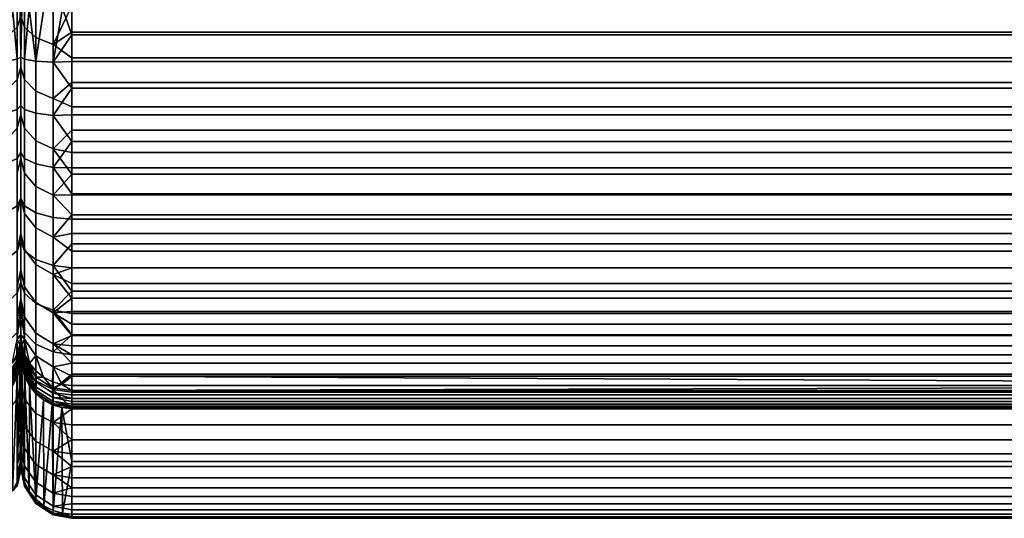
# Model space of a CAD drawing. Header units: millimetres. Extents: x -850 to 850, y -445 to 575.
# Tile 60 of 176: x 0 to 193, y -445 to -347. Entities that reach past the tile are written whole.
import ezdxf

# ---------------------------------------------------------------- set-up
doc = ezdxf.new("R2010")
doc.units = ezdxf.units.MM
doc.header["$MEASUREMENT"] = 0
doc.layers.add('kreslo', color=7, linetype='Continuous', true_color=0x8cc3e6)
doc.layers.add('kreslo bocnice', color=7, linetype='Continuous', true_color=0x8cc3e6)

msp = doc.modelspace()

# ---------------------------------------------------------------- meshes
at = {"layer": 'kreslo'}
mesh = msp.add_polyface(dxfattribs=at)
corners = [(-6.32, -316.18, 15.47), (-2.93, -300.05, 12.06), (-2.93, -315.33, 17.53), (-0.7, -314.03, 20.66), (-0.7, -299.07, 15.3), (-2.93, -327.54, 23.19), (-6.32, -328.55, 21.21), (-0.7, -325.99, 26.21), (-2.93, -339.24, 29.83), (-6.32, -340.42, 27.94), (-0.7, -337.45, 32.71), (-2.93, -350.37, 37.4), (-6.32, -351.7, 35.61), (-0.7, -348.35, 40.12), (-2.93, -360.85, 45.84), (-6.32, -362.32, 44.17), (-0.7, -358.61, 48.39), (-2.93, -370.6, 55.12), (-6.32, -372.2, 53.57), (-0.7, -368.16, 57.48), (-7.54, -298.96, 9), (-6.91, -298.31, 9), (-5.89, -296.86, 9), (0, -312.62, 24.06), (0, -324.3, 29.48), (0, -335.51, 35.84), (0, -298, 18.83), (0, -346.16, 43.08), (0, -356.19, 51.16), (0, -365.52, 60.04), (-2.93, -354.98, 417.52), (-6.32, -355.22, 419.74), (-6.32, -365.64, 418.06), (-2.93, -365.17, 415.88), (-0.7, -354.62, 414.15), (-0.7, -364.46, 412.57), (0, -372.92, 406.45), (0, -363.68, 408.97), (-0.7, -374.07, 409.95), (-4.53, -344.67, 419.37), (-6.32, -344.67, 420.3), (-8.18, -344.67, 420.83), (-2.93, -344.67, 418.07), (-1.63, -344.67, 416.47), (0, -354.23, 410.49), (-0.17, -344.67, 412.82), (-0.7, -344.67, 414.68), (0, -344.67, 411), (0, -335.51, 35.84), (0, -408.69, 149.24), (0, -346.16, 43.08), (0, -356.19, 51.16), (0, -324.3, 29.48), (0, -344.67, 411), (0, -312.62, 24.06), (0, -423.47, 230.53), (0, -354.23, 410.49), (0, -298, 18.83), (0, -282.94, 15.05)]
mesh.append_faces([[corners[k] for k in face] for face in [(0, 1, 2, 2), (3, 2, 1, 4), (5, 6, 0, 2), (7, 5, 2, 3), (8, 9, 6, 5), (10, 8, 5, 7), (11, 12, 9, 8), (13, 11, 8, 10), (14, 15, 12, 11), (16, 14, 11, 13), (17, 18, 15, 14), (19, 17, 14, 16), (0, 20, 21, 21), (0, 21, 22, 22), (0, 22, 1, 1), (7, 3, 23, 24), (10, 7, 24, 25), (3, 4, 26, 23), (27, 28, 16, 13), (13, 10, 25, 27), (19, 16, 28, 29), (30, 31, 32, 33), (34, 30, 33, 35), (36, 37, 35, 38), (30, 39, 40, 31), (41, 31, 40, 40), (30, 42, 39, 39), (30, 43, 42, 42), (34, 43, 30, 30), (34, 35, 37, 44), (44, 45, 46, 34), (44, 47, 45, 45), (46, 43, 34, 34), (48, 49, 50, 50), (49, 51, 50, 50), (52, 49, 48, 48), (53, 49, 54, 54), (55, 53, 56, 56), (54, 49, 52, 52), (57, 58, 53, 53), (53, 54, 57, 57)]])
mesh = msp.add_polyface(dxfattribs=at)
corners = [(0, -365.52, 60.04), (0, -408.69, 149.24), (0, -356.19, 51.16), (0, -335.51, 35.84), (0, -346.16, 43.08), (0, -324.3, 29.48), (0, -344.67, 411), (0, -312.62, 24.06), (0, -354.23, 410.49), (0, -423.47, 230.53), (0, -363.68, 408.97), (0, -298, 18.83), (2.93, -327.54, 23.19), (2.93, -315.33, 17.53), (6.32, -316.18, 15.47), (6.32, -328.55, 21.21), (0.7, -325.99, 26.21), (0.7, -314.03, 20.66), (2.93, -339.24, 29.83), (6.32, -340.42, 27.94), (0.7, -337.45, 32.71), (2.93, -350.37, 37.4), (6.32, -351.7, 35.61), (0.7, -348.35, 40.12), (2.93, -360.85, 45.84), (6.32, -362.32, 44.17), (0.7, -358.61, 48.39), (2.93, -370.6, 55.12), (6.32, -372.2, 53.57), (0.7, -368.16, 57.48), (2.93, -379.56, 65.16), (6.32, -381.28, 63.74), (0.7, -376.94, 67.31), (0, -324.3, 29.48), (0, -312.62, 24.06), (0, -335.51, 35.84), (0, -346.16, 43.08), (0, -356.19, 51.16), (0, -374.1, 69.65), (0, -365.52, 60.04), (0.7, -374.07, 409.95), (0.7, -383.35, 406.33), (2.93, -384.75, 409.41), (2.93, -375.14, 413.17), (2.93, -365.17, 415.88), (6.32, -375.83, 415.28), (6.32, -365.64, 418.06), (0.7, -364.46, 412.57), (0.7, -354.62, 414.15), (2.93, -354.98, 417.52), (0, -372.92, 406.45), (0, -381.83, 402.97), (0, -363.68, 408.97), (4.53, -344.67, 419.37), (2.93, -344.67, 418.07), (1.63, -344.67, 416.47), (0, -354.23, 410.49), (0.7, -344.67, 414.68), (0.17, -344.67, 412.82), (0, -344.67, 411)]
mesh.append_faces([[corners[k] for k in face] for face in [(0, 1, 2, 2), (3, 4, 1, 1), (1, 4, 2, 2), (5, 3, 1, 1), (6, 7, 1, 1), (8, 9, 10, 10), (9, 8, 6, 6), (7, 5, 1, 1), (6, 11, 7, 7), (12, 13, 14, 15), (16, 17, 13, 12), (18, 12, 15, 19), (20, 16, 12, 18), (21, 18, 19, 22), (23, 20, 18, 21), (24, 21, 22, 25), (26, 23, 21, 24), (27, 24, 25, 28), (29, 26, 24, 27), (30, 27, 28, 31), (32, 29, 27, 30), (16, 33, 34, 17), (20, 35, 33, 16), (36, 23, 26, 37), (23, 36, 35, 20), (32, 38, 39, 29), (29, 39, 37, 26), (40, 41, 42, 43), (44, 43, 45, 46), (47, 40, 43, 44), (48, 47, 44, 49), (40, 50, 51, 41), (50, 40, 47, 52), (49, 53, 54, 54), (49, 54, 55, 55), (48, 49, 55, 55), (48, 56, 52, 47), (56, 48, 57, 58), (56, 58, 59, 59), (57, 48, 55, 55)]])
mesh = msp.add_polyface(dxfattribs=at)
corners = [(740, -305.75, 10.81), (740, -300.05, 9), (740.46, -300.01, 9), (740.9, -299.91, 9), (741.33, -299.74, 9), (740, -311.42, 12.84), (741.73, -299.52, 9), (740, -317.05, 15.08), (743.68, -316.18, 15.47), (742.46, -298.96, 9), (743.09, -298.31, 9), (740, -322.63, 17.54), (743.68, -328.55, 21.21), (740, -328.15, 20.22), (740, -333.59, 23.11), (743.68, -340.42, 27.94), (740, -344.18, 29.51), (740, -338.93, 26.2), (743.68, -351.7, 35.61), (740, -349.32, 33.01), (743.68, -362.32, 44.17), (740, -359.21, 40.6), (740, -354.33, 36.71), (740, -363.94, 44.67), (743.68, -372.2, 53.57), (740, -368.52, 48.91), (743.68, -365.64, 418.06), (740, -360.32, 419.77), (740, -365.55, 418.8), (743.68, -355.22, 419.74), (740, -355.08, 420.46), (740, -370.76, 417.54), (741.82, -344.67, 420.83), (740, -344.67, 421), (740, -349.86, 420.87), (375, -300.05, 9), (740, -300.05, 9), (740, -305.75, 10.81), (740, -333.59, 23.11), (740, -338.93, 26.2), (10, -338.93, 26.2), (10, -333.59, 23.11), (740, -328.15, 20.22), (10, -328.15, 20.22), (740, -317.05, 15.08), (740, -322.63, 17.54), (10, -322.63, 17.54), (10, -317.05, 15.08), (740, -344.18, 29.51), (740, -349.32, 33.01), (10, -349.32, 33.01), (10, -344.18, 29.51), (740, -354.33, 36.71), (740, -359.21, 40.6), (10, -359.21, 40.6), (10, -354.33, 36.71), (740, -363.94, 44.67), (740, -368.52, 48.91), (10, -368.52, 48.91), (10, -363.94, 44.67), (10, -305.75, 10.81)]
mesh.append_faces([[corners[k] for k in face] for face in [(0, 1, 2, 2), (0, 2, 3, 3), (4, 0, 3, 3), (5, 0, 6, 6), (7, 5, 8, 8), (8, 9, 10, 10), (6, 0, 4, 4), (8, 5, 6, 6), (9, 8, 6, 6), (8, 11, 7, 7), (12, 13, 11, 11), (12, 14, 13, 13), (15, 16, 17, 17), (18, 19, 16, 16), (15, 17, 14, 14), (15, 14, 12, 12), (18, 16, 15, 15), (20, 21, 22, 18), (23, 21, 20, 20), (19, 18, 22, 22), (8, 12, 11, 11), (24, 25, 23, 20), (26, 27, 28, 28), (29, 30, 27, 27), (26, 28, 31, 31), (29, 27, 26, 26), (32, 33, 34, 34), (29, 32, 34, 34), (30, 29, 34, 34), (35, 36, 37, 37), (38, 39, 40, 41), (42, 38, 41, 43), (44, 45, 46, 47), (48, 49, 50, 51), (52, 53, 54, 55), (49, 52, 55, 50), (56, 57, 58, 59), (53, 56, 59, 54), (39, 48, 51, 40), (37, 60, 35, 35)]])
mesh = msp.add_polyface(dxfattribs=at)
corners = [(10, -317.05, 15.08), (6.32, -316.18, 15.47), (10, -311.42, 12.84), (8.27, -299.52, 9), (10, -322.63, 17.54), (6.32, -328.55, 21.21), (10, -328.15, 20.22), (10, -333.59, 23.11), (6.32, -340.42, 27.94), (10, -338.93, 26.2), (10, -344.18, 29.51), (6.32, -351.7, 35.61), (10, -349.32, 33.01), (6.32, -362.32, 44.17), (10, -354.33, 36.71), (10, -359.21, 40.6), (10, -363.94, 44.67), (6.32, -372.2, 53.57), (10, -368.52, 48.91), (10, -372.93, 53.32), (10, -377.17, 57.87), (6.32, -381.28, 63.74), (2.93, -354.98, 417.52), (2.93, -365.17, 415.88), (6.32, -365.64, 418.06), (6.32, -355.22, 419.74), (6.32, -375.83, 415.28), (10, -380.98, 414.17), (10, -375.91, 416), (10, -370.76, 417.54), (10, -365.55, 418.8), (10, -360.32, 419.77), (8.18, -344.67, 420.83), (10, -349.86, 420.87), (10, -344.67, 421), (10, -355.08, 420.46), (6.32, -344.67, 420.3), (4.53, -344.67, 419.37), (740, -375.91, 416), (10, -375.91, 416), (10, -380.98, 414.17), (740, -380.98, 414.17), (740, -365.55, 418.8), (10, -365.55, 418.8), (10, -370.76, 417.54), (740, -370.76, 417.54), (740, -355.08, 420.46), (10, -355.08, 420.46), (10, -360.32, 419.77), (740, -360.32, 419.77), (740, -344.67, 421), (10, -344.67, 421), (10, -349.86, 420.87), (740, -349.86, 420.87), (740, -311.42, 12.84), (740, -317.05, 15.08), (10, -317.05, 15.08), (10, -311.42, 12.84), (740, -305.75, 10.81), (10, -305.75, 10.81), (740, -322.63, 17.54), (740, -328.15, 20.22), (10, -328.15, 20.22), (10, -322.63, 17.54)]
mesh.append_faces([[corners[k] for k in face] for face in [(0, 1, 2, 2), (1, 3, 2, 2), (1, 0, 4, 4), (5, 4, 6, 6), (5, 6, 7, 7), (8, 9, 10, 10), (11, 10, 12, 12), (8, 7, 9, 9), (8, 5, 7, 7), (11, 8, 10, 10), (13, 11, 14, 15), (16, 13, 15, 15), (12, 14, 11, 11), (1, 4, 5, 5), (17, 13, 16, 18), (17, 18, 19, 19), (17, 19, 20, 20), (17, 20, 21, 21), (22, 23, 24, 25), (26, 27, 28, 28), (26, 28, 29, 29), (24, 30, 31, 31), (25, 24, 31, 31), (24, 29, 30, 30), (24, 26, 29, 29), (32, 33, 34, 34), (25, 31, 35, 35), (35, 33, 25, 25), (33, 32, 25, 25), (22, 25, 36, 37), (32, 36, 25, 25), (38, 39, 40, 41), (42, 43, 44, 45), (45, 44, 39, 38), (46, 47, 48, 49), (50, 51, 52, 53), (53, 52, 47, 46), (49, 48, 43, 42), (54, 55, 56, 57), (58, 54, 57, 59), (60, 61, 62, 63)]])
mesh = msp.add_polyface(dxfattribs=at)
corners = [(-0.01, -409.35, 149.17), (-0.01, -409.51, 149.17), (-0.05, -409.99, 149.11), (-0.05, -409.83, 149.11), (-0.01, -409.67, 149.17), (-0.05, -410.16, 149.11), (-0.02, -410.13, 149.18), (0, -409.64, 149.24), (0, -409.79, 149.24), (-0.02, -410.28, 149.19), (-0.01, -409.83, 149.17), (0, -409.34, 149.23), (0, -409.49, 149.23), (-0.01, -409.98, 149.18), (0, -409.18, 149.23), (0, -408.69, 149.24), (-0.19, -410.63, 148.98), (0, -409.02, 149.23), (0, -408.86, 149.23), (-0.7, -376.94, 67.31), (-0.7, -368.16, 57.48), (0, -365.52, 60.04), (0, -374.1, 69.65), (-0.7, -384.89, 77.82), (0, -381.87, 79.92), (-0.7, -399.24, 103.08), (-0.7, -391.96, 88.95), (0, -388.78, 90.79), (0, -395.89, 104.6), (0, -401.62, 119.04), (-0.7, -405.1, 117.85), (-0.7, -409.48, 133.12), (0, -408.69, 149.24), (-0.19, -410.63, 148.98), (-0.7, -400.5, 396.22), (-2.93, -402.52, 398.95), (-2.93, -410.47, 392.36), (-0.7, -408.18, 389.87), (-0.7, -392.19, 401.73), (-2.93, -393.91, 404.65), (-0.7, -383.35, 406.33), (-2.93, -384.75, 409.41), (-0.7, -374.07, 409.95), (-2.93, -375.14, 413.17), (-0.7, -364.46, 412.57), (-2.93, -365.17, 415.88), (0, -405.68, 387.16), (0, -398.31, 393.27), (0, -390.33, 398.56), (0, -381.83, 402.97), (0, -372.92, 406.45), (0, -365.52, 60.04), (0, -408.69, 149.24), (0, -374.1, 69.65), (0, -356.19, 51.16), (0, -395.89, 104.6), (0, -401.62, 119.04), (0, -388.78, 90.79), (0, -381.87, 79.92), (0, -413.04, 151.89), (0, -408.86, 149.23), (0, -433.89, 309.17), (0, -423.47, 230.53), (0, -363.68, 408.97), (0, -390.33, 398.56), (0, -381.83, 402.97), (0, -398.31, 393.27), (0, -372.92, 406.45), (0, -354.23, 410.49), (0, -344.67, 411)]
mesh.append_faces([[corners[k] for k in face] for face in [(0, 1, 2, 3), (1, 4, 5, 2), (6, 7, 8, 9), (10, 11, 12, 13), (4, 14, 11, 10), (13, 12, 7, 6), (15, 0, 3, 16), (1, 17, 14, 4), (0, 18, 17, 1), (0, 15, 18, 18), (19, 20, 21, 22), (23, 19, 22, 24), (25, 26, 27, 28), (26, 23, 24, 27), (28, 29, 30, 25), (29, 31, 30, 30), (32, 31, 29, 29), (31, 32, 33, 33), (34, 35, 36, 37), (38, 39, 35, 34), (40, 41, 39, 38), (42, 43, 41, 40), (44, 45, 43, 42), (34, 37, 46, 47), (38, 34, 47, 48), (42, 40, 49, 50), (40, 38, 48, 49), (51, 52, 53, 53), (51, 54, 52, 52), (55, 52, 56, 56), (52, 57, 58, 58), (55, 57, 52, 52), (53, 52, 58, 58), (52, 59, 60, 60), (61, 62, 63, 63), (64, 61, 65, 65), (61, 64, 66, 66), (61, 67, 65, 65), (61, 63, 67, 67), (68, 63, 62, 62), (62, 52, 69, 69)]])
mesh = msp.add_polyface(dxfattribs=at)
corners = [(0, -365.52, 60.04), (0, -374.1, 69.65), (0, -408.69, 149.24), (0, -395.89, 104.6), (0, -401.62, 119.04), (0, -381.87, 79.92), (0, -388.78, 90.79), (0, -390.33, 398.56), (0, -381.83, 402.97), (0, -433.89, 309.17), (0, -405.68, 387.16), (0, -398.31, 393.27), (0, -372.92, 406.45), (0, -363.68, 408.97), (0, -423.47, 230.53), (0, -344.67, 411), (0.01, -409.35, 149.17), (0.05, -409.83, 149.11), (0.05, -409.99, 149.11), (0.01, -409.51, 149.17), (0.05, -410.16, 149.11), (0.01, -409.67, 149.17), (0.05, -410.31, 149.12), (0.01, -409.83, 149.17), (0.05, -410.47, 149.12), (0.01, -409.98, 149.18), (0.02, -410.13, 149.18), (0.02, -410.28, 149.19), (0, -409.79, 149.24), (0, -409.64, 149.24), (0, -409.49, 149.23), (0, -409.34, 149.23), (0, -409.18, 149.23), (0.2, -410.96, 148.99), (0, -408.69, 149.24), (0.19, -410.63, 148.98), (0, -409.02, 149.23), (0, -408.86, 149.23), (0, -409.93, 149.25), (0.02, -410.42, 149.2), (0.7, -384.89, 77.82), (0.7, -376.94, 67.31), (2.93, -379.56, 65.16), (2.93, -387.68, 75.89), (0.7, -391.96, 88.95), (2.93, -394.9, 87.25), (0.7, -399.24, 103.08), (2.93, -402.33, 101.67), (0.7, -405.1, 117.85), (2.93, -408.31, 116.75), (0.7, -409.48, 133.12), (2.93, -412.79, 132.35), (0, -381.87, 79.92), (0, -374.1, 69.65), (0, -395.89, 104.6), (0, -388.78, 90.79), (0, -401.62, 119.04), (0, -408.69, 149.24), (0.19, -410.63, 148.98), (0.7, -400.5, 396.22), (0.7, -408.18, 389.87), (2.93, -410.47, 392.36), (2.93, -402.52, 398.95), (0, -398.31, 393.27), (0, -405.68, 387.16), (0.7, -392.19, 401.73), (0, -390.33, 398.56), (0.7, -383.35, 406.33), (0, -381.83, 402.97)]
mesh.append_faces([[corners[k] for k in face] for face in [(0, 1, 2, 2), (3, 4, 2, 2), (2, 5, 6, 6), (3, 2, 6, 6), (1, 5, 2, 2), (7, 8, 9, 9), (9, 10, 11, 11), (9, 11, 7, 7), (9, 8, 12, 12), (9, 12, 13, 13), (14, 15, 2, 2), (16, 17, 18, 19), (19, 18, 20, 21), (21, 20, 22, 23), (23, 22, 24, 25), (26, 27, 28, 29), (23, 25, 30, 31), (21, 23, 31, 32), (25, 26, 29, 30), (33, 18, 17, 17), (34, 35, 17, 16), (19, 21, 32, 36), (16, 19, 36, 37), (16, 37, 34, 34), (38, 28, 27, 39), (40, 41, 42, 43), (44, 40, 43, 45), (46, 44, 45, 47), (48, 46, 47, 49), (50, 48, 49, 51), (40, 52, 53, 41), (46, 54, 55, 44), (44, 55, 52, 40), (54, 46, 48, 56), (56, 48, 50, 50), (57, 56, 50, 50), (50, 58, 57, 57), (59, 60, 61, 62), (59, 63, 64, 60), (65, 66, 63, 59), (67, 68, 66, 65)]])
mesh = msp.add_polyface(dxfattribs=at)
corners = [(0, -409.49, 149.23), (0, -413.04, 151.89), (0, -409.34, 149.23), (0, -409.64, 149.24), (0, -409.18, 149.23), (0, -410.97, 149.41), (0, -411.22, 149.48), (0, -410.73, 149.36), (0, -410.21, 149.28), (0, -410.48, 149.31), (0, -409.93, 149.25), (0, -409.02, 149.23), (0, -408.86, 149.23), (0, -408.69, 149.24), (0, -433.89, 309.17), (0, -363.68, 408.97), (0, -423.47, 230.53), (0.06, -410.91, 149.16), (0.21, -411.87, 149.07), (0.21, -412.15, 149.11), (0.06, -411.19, 149.19), (0.22, -412.42, 149.16), (0.06, -411.45, 149.23), (0.22, -412.67, 149.22), (0.06, -411.7, 149.28), (0.05, -410.16, 149.11), (0.05, -409.99, 149.11), (0.2, -410.96, 148.99), (0.2, -411.27, 149.01), (0.05, -410.31, 149.12), (0.01, -409.98, 149.18), (0.05, -410.47, 149.12), (0.06, -410.62, 149.13), (0.02, -410.13, 149.18), (0.21, -411.58, 149.03), (0.06, -410.76, 149.14), (0.02, -410.28, 149.19), (0.02, -410.42, 149.2), (0.78, -413.13, 148.81), (0.06, -411.94, 149.34), (0.06, -412.2, 149.42), (0, -411.22, 149.48), (0, -410.97, 149.41), (0, -410.73, 149.36), (0.07, -412.44, 149.51), (0, -411.46, 149.57), (0, -410.48, 149.31), (0, -410.21, 149.28), (0, -411.89, 149.77), (0, -409.93, 149.25), (0.76, -412.49, 148.74), (0.19, -410.63, 148.98), (0.05, -409.83, 149.11), (0.7, -409.48, 133.12), (0.76, -412.49, 148.74), (0.19, -410.63, 148.98), (0.7, -408.18, 389.87), (0, -405.68, 387.16), (0, -412.37, 380.31), (0.7, -415.13, 382.74)]
mesh.append_faces([[corners[k] for k in face] for face in [(0, 1, 2, 2), (0, 3, 1, 1), (2, 1, 4, 4), (5, 6, 1, 1), (5, 1, 7, 7), (8, 9, 1, 1), (1, 9, 7, 7), (8, 1, 10, 10), (11, 4, 1, 1), (12, 11, 1, 1), (13, 12, 1, 1), (14, 15, 16, 16), (17, 18, 19, 20), (20, 19, 21, 22), (22, 21, 23, 24), (25, 26, 27, 27), (28, 29, 25, 25), (27, 28, 25, 25), (30, 31, 32, 33), (31, 29, 28, 28), (34, 32, 31, 31), (28, 34, 31, 31), (35, 32, 34, 34), (18, 17, 35, 35), (34, 18, 35, 35), (33, 32, 35, 36), (36, 35, 17, 37), (28, 27, 38, 38), (39, 40, 41, 42), (24, 39, 42, 43), (40, 44, 45, 41), (20, 22, 46, 47), (17, 20, 37, 37), (20, 47, 37, 37), (22, 24, 43, 46), (44, 48, 45, 45), (49, 37, 47, 47), (50, 27, 51, 51), (52, 51, 27, 27), (53, 54, 55, 55), (56, 57, 58, 59)]])
mesh = msp.add_polyface(dxfattribs=at)
corners = [(740, -422.96, 151.04), (741.96, -422.94, 151.89), (740, -423.13, 151.89), (741.95, -418.42, 147.95), (740, -419.56, 148.07), (740, -418.61, 147.93), (743.68, -372.2, 53.57), (740, -372.93, 53.32), (740, -368.52, 48.91), (743.68, -381.28, 63.74), (740, -381.23, 62.57), (740, -377.17, 57.87), (740, -385.1, 67.41), (743.68, -389.51, 74.62), (740, -388.78, 72.36), (740, -392.26, 77.43), (743.68, -396.82, 86.13), (740, -401.46, 93.16), (740, -398.6, 87.84), (743.68, -410.42, 116.04), (740, -412.6, 120.47), (740, -410.79, 114.96), (740, -408.77, 109.46), (740, -414.2, 125.99), (741.95, -418.42, 147.95), (740, -418.61, 147.93), (740, -416.79, 137.01), (743.68, -414.95, 131.84), (740, -395.53, 82.59), (741.82, -443.64, 307.88), (740, -444.35, 313.02), (740, -443.8, 307.86), (743.68, -443.94, 318.48), (740, -444.63, 318.25), (743.68, -443.64, 329.04), (740, -444.36, 328.85), (740, -444.64, 323.54), (740, -443.8, 334.18), (741.82, -443.64, 307.88), (740, -443.8, 307.86), (740, -433.47, 229.88), (375, -418.61, 147.93), (740, -418.61, 147.93), (740, -419.56, 148.07), (740, -372.93, 53.32), (740, -377.17, 57.87), (10, -377.17, 57.87), (10, -372.93, 53.32), (740, -368.52, 48.91), (10, -368.52, 48.91), (740, -381.23, 62.57), (740, -385.1, 67.41), (10, -385.1, 67.41), (10, -381.23, 62.57), (740, -388.78, 72.36), (740, -392.26, 77.43), (10, -392.26, 77.43), (10, -388.78, 72.36), (740, -395.53, 82.59), (740, -398.6, 87.84), (10, -398.6, 87.84), (10, -395.53, 82.59), (740, -401.46, 93.16), (740, -404.11, 98.55), (10, -404.11, 98.55), (10, -401.46, 93.16), (740, -406.55, 103.98), (740, -408.77, 109.46), (10, -408.77, 109.46), (10, -406.55, 103.98), (740, -410.79, 114.96), (740, -412.6, 120.47), (10, -412.6, 120.47), (10, -410.79, 114.96), (740, -414.2, 125.99), (740, -416.79, 137.01), (10, -416.79, 137.01), (10, -414.2, 125.99), (740, -418.61, 147.93), (375, -418.61, 147.93)]
mesh.append_faces([[corners[k] for k in face] for face in [(0, 1, 2, 2), (3, 4, 5, 5), (6, 7, 8, 8), (9, 10, 11, 11), (9, 12, 10, 10), (6, 11, 7, 7), (13, 14, 12, 12), (14, 13, 15, 15), (16, 17, 18, 18), (19, 20, 21, 21), (19, 21, 22, 22), (20, 19, 23, 23), (24, 25, 26, 26), (27, 26, 23, 23), (28, 16, 18, 18), (29, 30, 31, 31), (32, 33, 30, 30), (34, 35, 36, 36), (34, 37, 35, 35), (32, 36, 33, 33), (38, 39, 40, 40), (41, 42, 43, 43), (44, 45, 46, 47), (48, 44, 47, 49), (50, 51, 52, 53), (54, 55, 56, 57), (51, 54, 57, 52), (58, 59, 60, 61), (62, 63, 64, 65), (59, 62, 65, 60), (55, 58, 61, 56), (66, 67, 68, 69), (70, 71, 72, 73), (67, 70, 73, 68), (74, 75, 76, 77), (75, 78, 79, 79), (71, 74, 77, 72), (63, 66, 69, 64), (79, 76, 75, 75), (53, 46, 45, 50)]])
mesh = msp.add_polyface(dxfattribs=at)
corners = [(2.97, -416.93, 148.61), (6.21, -419.04, 148.28), (6.23, -420.05, 148.66), (3, -417.96, 149), (0.8, -416.6, 150.65), (0.81, -416.37, 150.3), (3, -419.58, 150.26), (2.96, -419.99, 151.04), (0.82, -416.07, 149.96), (0.82, -415.69, 149.66), (3.01, -418.89, 149.56), (0.82, -415.26, 149.41), (0.81, -414.76, 149.2), (0.8, -414.27, 149.04), (0.79, -413.73, 148.91), (6.17, -417.85, 148.03), (8.05, -418.42, 147.95), (4.44, -416.94, 148.15), (2.93, -415.7, 148.31), (1.69, -414.2, 148.51), (2.93, -387.68, 75.89), (2.93, -379.56, 65.16), (6.32, -381.28, 63.74), (6.32, -389.51, 74.62), (2.93, -394.9, 87.25), (6.32, -396.82, 86.13), (2.93, -402.33, 101.67), (6.32, -404.35, 100.75), (2.93, -408.31, 116.75), (6.32, -410.42, 116.04), (2.93, -412.79, 132.35), (6.32, -414.95, 131.84), (10, -385.1, 67.41), (10, -392.26, 77.43), (10, -395.53, 82.59), (10, -388.78, 72.36), (10, -401.46, 93.16), (10, -412.6, 120.47), (10, -414.2, 125.99), (10, -416.79, 137.01), (8.05, -418.42, 147.95), (10, -398.6, 87.84), (6.17, -417.85, 148.03), (4.44, -416.94, 148.15), (2.93, -415.7, 148.31), (1.69, -414.2, 148.51), (10, -408.77, 109.46), (2.93, -410.47, 392.36), (2.93, -417.68, 384.98), (6.32, -419.36, 386.44), (6.32, -411.98, 394), (2.93, -402.52, 398.95), (6.32, -403.85, 400.73), (2.93, -393.91, 404.65), (6.32, -395.04, 406.57), (0.7, -392.19, 401.73), (0.7, -400.5, 396.22), (2.93, -384.75, 409.41), (6.32, -385.67, 411.44), (0.7, -383.35, 406.33), (2.93, -375.14, 413.17), (6.32, -375.83, 415.28), (10, -408.64, 397.86), (10, -400.09, 404.24)]
mesh.append_faces([[corners[k] for k in face] for face in [(0, 1, 2, 3), (4, 5, 6, 6), (6, 7, 4, 4), (8, 9, 10, 10), (10, 6, 8, 8), (11, 12, 3, 3), (3, 10, 11, 11), (13, 14, 0, 0), (0, 3, 13, 13), (15, 16, 1, 1), (1, 17, 15, 15), (18, 17, 0, 0), (0, 19, 18, 18), (1, 0, 17, 17), (20, 21, 22, 23), (24, 20, 23, 25), (26, 24, 25, 27), (28, 26, 27, 29), (30, 28, 29, 31), (22, 32, 23, 23), (25, 23, 33, 34), (35, 33, 23, 23), (27, 25, 36, 36), (37, 38, 29, 29), (31, 39, 40, 40), (34, 41, 25, 25), (38, 31, 29, 29), (30, 31, 42, 43), (30, 43, 44, 44), (42, 31, 40, 40), (45, 30, 44, 44), (29, 27, 46, 46), (47, 48, 49, 50), (51, 47, 50, 52), (53, 51, 52, 54), (55, 56, 51, 53), (57, 53, 54, 58), (59, 55, 53, 57), (60, 57, 58, 61), (50, 62, 52, 52), (52, 63, 54, 54)]])
mesh = msp.add_polyface(dxfattribs=at)
corners = [(10, -422.96, 151.04), (10, -423.13, 151.89), (8.04, -422.94, 151.89), (6.2, -422.14, 150.9), (10, -422.67, 150.29), (6.24, -420.98, 149.25), (10, -421.14, 148.65), (10, -421.76, 149.1), (6.32, -381.28, 63.74), (10, -377.17, 57.87), (10, -381.23, 62.57), (10, -385.1, 67.41), (6.32, -389.51, 74.62), (10, -388.78, 72.36), (6.32, -396.82, 86.13), (10, -398.6, 87.84), (10, -401.46, 93.16), (10, -406.55, 103.98), (6.32, -404.35, 100.75), (10, -404.11, 98.55), (10, -408.77, 109.46), (6.32, -410.42, 116.04), (10, -410.79, 114.96), (10, -412.6, 120.47), (6.32, -414.95, 131.84), (10, -414.2, 125.99), (10, -416.79, 137.01), (6.32, -443.94, 318.48), (10, -444.35, 313.02), (10, -444.63, 318.25), (6.32, -443.64, 329.04), (10, -444.64, 323.54), (10, -444.36, 328.85), (10, -443.8, 334.18), (8.18, -443.64, 307.88), (6.32, -442.23, 339.51), (10, -442.95, 339.49), (10, -441.81, 344.76), (6.32, -439.72, 349.76), (10, -440.38, 349.97), (10, -438.68, 355.09), (6.32, -436.12, 359.69), (10, -436.71, 360.11), (6.32, -431.49, 369.19), (10, -434.47, 365), (10, -431.99, 369.74), (10, -429.27, 374.32), (10, -423.2, 382.91), (6.32, -425.88, 378.14), (10, -426.34, 378.71), (6.32, -419.36, 386.44), (10, -419.88, 386.9), (6.32, -411.98, 394), (10, -416.36, 390.71), (10, -412.61, 394.37), (6.32, -403.85, 400.73), (10, -408.64, 397.86), (10, -404.46, 401.16), (10, -400.09, 404.24), (6.32, -395.04, 406.57), (10, -395.53, 407.1), (6.32, -385.67, 411.44), (10, -390.82, 409.72), (10, -385.96, 412.08), (6.32, -375.83, 415.28), (10, -380.98, 414.17), (10, -433.47, 229.88), (8.04, -422.94, 151.89), (10, -423.13, 151.89), (8.18, -443.64, 307.88)]
mesh.append_faces([[corners[k] for k in face] for face in [(0, 1, 2, 2), (3, 4, 0, 0), (5, 6, 7, 7), (8, 9, 10, 10), (8, 10, 11, 11), (12, 11, 13, 13), (14, 15, 16, 16), (17, 18, 19, 19), (20, 18, 17, 17), (19, 18, 16, 16), (21, 22, 23, 23), (21, 20, 22, 22), (24, 25, 26, 26), (27, 28, 29, 29), (30, 31, 32, 32), (30, 32, 33, 33), (27, 29, 31, 31), (28, 27, 34, 34), (35, 36, 37, 37), (38, 39, 40, 40), (41, 40, 42, 42), (43, 44, 45, 45), (43, 45, 46, 46), (41, 42, 44, 44), (41, 38, 40, 40), (43, 41, 44, 44), (47, 48, 49, 49), (50, 48, 47, 47), (49, 48, 46, 46), (50, 47, 51, 51), (52, 50, 53, 54), (55, 56, 57, 57), (55, 57, 58, 58), (52, 54, 56, 56), (59, 58, 60, 60), (61, 59, 62, 63), (60, 62, 59, 59), (64, 61, 63, 65), (53, 50, 51, 51), (66, 67, 68, 68), (66, 69, 67, 67)]])
mesh = msp.add_polyface(dxfattribs=at)
corners = [(8.05, -418.42, 147.95), (10, -418.61, 147.93), (10, -419.56, 148.07), (8.05, -418.42, 147.95), (10, -416.79, 137.01), (10, -418.61, 147.93), (8.18, -443.64, 307.88), (10, -443.8, 307.86), (10, -444.35, 313.02), (8.18, -443.64, 307.88), (10, -433.47, 229.88), (10, -443.8, 307.86), (740, -420.41, 148.31), (740, -421.14, 148.65), (10, -421.14, 148.65), (10, -420.41, 148.31), (740, -419.56, 148.07), (10, -419.56, 148.07), (10, -418.61, 147.93), (375, -418.61, 147.93), (740, -421.76, 149.1), (10, -421.76, 149.1), (740, -422.27, 149.65), (10, -422.27, 149.65), (740, -422.67, 150.29), (740, -422.96, 151.04), (10, -422.96, 151.04), (10, -422.67, 150.29), (740, -423.13, 151.89), (10, -423.13, 151.89), (740, -444.35, 313.02), (10, -444.35, 313.02), (10, -443.8, 307.86), (740, -443.8, 307.86), (740, -444.64, 323.54), (10, -444.64, 323.54), (10, -444.63, 318.25), (740, -444.63, 318.25), (740, -443.8, 334.18), (10, -443.8, 334.18), (10, -444.36, 328.85), (740, -444.36, 328.85), (740, -441.81, 344.76), (10, -441.81, 344.76), (10, -442.95, 339.49), (740, -442.95, 339.49), (740, -438.68, 355.09), (10, -438.68, 355.09), (10, -440.38, 349.97), (740, -440.38, 349.97), (740, -434.47, 365), (10, -434.47, 365), (10, -436.71, 360.11), (740, -436.71, 360.11), (740, -429.27, 374.32), (10, -429.27, 374.32), (10, -431.99, 369.74), (740, -431.99, 369.74), (740, -423.2, 382.91), (10, -423.2, 382.91), (10, -426.34, 378.71), (740, -426.34, 378.71), (740, -419.88, 386.9), (10, -419.88, 386.9), (740, -412.61, 394.37), (10, -412.61, 394.37), (10, -416.36, 390.71), (740, -416.36, 390.71), (740, -404.46, 401.16), (10, -404.46, 401.16), (10, -408.64, 397.86), (740, -408.64, 397.86), (740, -395.53, 407.1), (10, -395.53, 407.1), (10, -400.09, 404.24), (740, -400.09, 404.24), (740, -385.96, 412.08), (10, -385.96, 412.08), (10, -390.82, 409.72), (740, -390.82, 409.72), (740, -380.98, 414.17), (10, -380.98, 414.17), (10, -423.13, 151.89), (740, -423.13, 151.89), (740, -433.47, 229.88), (10, -433.47, 229.88), (740, -443.8, 307.86), (10, -443.8, 307.86), (375, -418.61, 147.93), (10, -418.61, 147.93), (10, -416.79, 137.01)]
mesh.append_faces([[corners[k] for k in face] for face in [(0, 1, 2, 2), (3, 4, 5, 5), (6, 7, 8, 8), (9, 10, 11, 11), (12, 13, 14, 15), (16, 12, 15, 17), (17, 18, 19, 19), (16, 17, 19, 19), (13, 20, 21, 14), (20, 22, 23, 21), (24, 25, 26, 27), (28, 29, 26, 25), (22, 24, 27, 23), (30, 31, 32, 33), (34, 35, 36, 37), (37, 36, 31, 30), (38, 39, 40, 41), (42, 43, 44, 45), (45, 44, 39, 38), (41, 40, 35, 34), (46, 47, 48, 49), (50, 51, 52, 53), (53, 52, 47, 46), (54, 55, 56, 57), (58, 59, 60, 61), (61, 60, 55, 54), (57, 56, 51, 50), (49, 48, 43, 42), (62, 63, 59, 58), (64, 65, 66, 67), (68, 69, 70, 71), (71, 70, 65, 64), (72, 73, 74, 75), (76, 77, 78, 79), (79, 78, 73, 72), (75, 74, 69, 68), (80, 81, 77, 76), (67, 66, 63, 62), (82, 83, 84, 85), (86, 87, 85, 84), (88, 89, 90, 90)]])
mesh = msp.add_polyface(dxfattribs=at)
corners = [(-0.06, -410.91, 149.16), (-0.06, -411.19, 149.19), (-0.21, -412.15, 149.11), (-0.21, -411.87, 149.07), (-0.05, -410.16, 149.11), (-0.2, -410.96, 148.99), (-0.05, -409.99, 149.11), (-0.2, -411.27, 149.01), (-0.05, -410.31, 149.12), (-0.01, -409.67, 149.17), (-0.01, -409.83, 149.17), (-0.01, -409.98, 149.18), (-0.05, -410.47, 149.12), (-0.02, -410.13, 149.18), (-0.06, -410.62, 149.13), (-0.21, -411.58, 149.03), (-0.06, -410.76, 149.14), (-0.02, -410.28, 149.19), (-0.02, -410.42, 149.2), (-0.78, -413.13, 148.81), (-0.06, -411.7, 149.28), (0, -410.73, 149.36), (0, -410.97, 149.41), (-0.06, -411.94, 149.34), (0, -410.21, 149.28), (0, -410.48, 149.31), (-0.06, -411.45, 149.23), (0, -409.93, 149.25), (-0.76, -412.49, 148.74), (-0.19, -410.63, 148.98), (-0.05, -409.83, 149.11), (0, -409.79, 149.24), (-0.7, -409.48, 133.12), (-0.19, -410.63, 148.98), (-0.76, -412.49, 148.74), (-0.7, -408.18, 389.87), (-0.7, -415.13, 382.74), (0, -412.37, 380.31), (0, -405.68, 387.16), (0, -409.93, 149.25), (0, -409.79, 149.24), (0, -413.04, 151.89), (0, -409.64, 149.24), (0, -409.49, 149.23), (0, -409.34, 149.23), (0, -409.18, 149.23), (0, -410.21, 149.28), (0, -410.48, 149.31), (0, -410.73, 149.36), (0, -409.02, 149.23), (0, -408.86, 149.23), (0, -433.89, 309.17), (0, -398.31, 393.27), (0, -405.68, 387.16), (0, -409.93, 149.25), (0, -413.04, 151.89), (0, -409.79, 149.24), (0, -409.64, 149.24)]
mesh.append_faces([[corners[k] for k in face] for face in [(0, 1, 2, 3), (4, 5, 6, 6), (7, 4, 8, 8), (5, 4, 7, 7), (9, 10, 8, 4), (10, 11, 12, 8), (11, 13, 14, 12), (12, 7, 8, 8), (15, 12, 14, 14), (7, 12, 15, 15), (16, 15, 14, 14), (3, 16, 0, 0), (15, 16, 3, 3), (13, 17, 16, 14), (17, 18, 0, 16), (7, 19, 5, 5), (20, 21, 22, 23), (1, 24, 25, 26), (0, 18, 1, 1), (1, 18, 24, 24), (26, 25, 21, 20), (27, 24, 18, 18), (28, 29, 5, 5), (30, 5, 29, 29), (5, 30, 6, 6), (27, 18, 17, 31), (32, 33, 34, 34), (35, 36, 37, 38), (39, 40, 41, 41), (41, 40, 42, 42), (43, 44, 41, 41), (43, 41, 42, 42), (44, 45, 41, 41), (46, 41, 47, 47), (41, 48, 47, 47), (46, 39, 41, 41), (49, 41, 45, 45), (50, 41, 49, 49), (51, 52, 53, 53), (54, 55, 56, 56), (55, 57, 56, 56)]])
mesh = msp.add_polyface(dxfattribs=at)
corners = [(-0.06, -411.94, 149.34), (-0.06, -412.2, 149.42), (-0.22, -413.16, 149.37), (-0.22, -412.91, 149.28), (-0.07, -412.44, 149.51), (-0.23, -413.4, 149.46), (-0.81, -414.76, 149.2), (-0.82, -415.26, 149.41), (-0.23, -413.83, 149.69), (-0.82, -415.69, 149.66), (-0.06, -411.19, 149.19), (-0.06, -411.45, 149.23), (-0.22, -412.42, 149.16), (-0.21, -412.15, 149.11), (-0.79, -413.73, 148.91), (-0.21, -411.87, 149.07), (-0.8, -414.27, 149.04), (-0.22, -412.67, 149.22), (-0.06, -411.7, 149.28), (-0.21, -411.58, 149.03), (-0.78, -413.13, 148.81), (-0.2, -411.27, 149.01), (-0.22, -414.51, 150.29), (0, -412.56, 150.33), (0, -412.77, 150.66), (-0.22, -414.73, 150.64), (-0.23, -414.21, 149.97), (0, -412.26, 150.02), (0, -412.93, 151.04), (-0.21, -414.88, 151.03), (-0.19, -415, 151.89), (0, -413.04, 151.89), (-1.69, -414.2, 148.51), (-0.76, -412.49, 148.74), (-0.2, -410.96, 148.99), (0, -411.89, 149.77), (0, -410.97, 149.41), (0, -411.22, 149.48), (0, -411.46, 149.57), (-0.7, -409.48, 133.12), (-0.76, -412.49, 148.74), (-1.69, -414.2, 148.51), (-0.7, -408.18, 389.87), (-2.93, -410.47, 392.36), (-2.93, -417.68, 384.98), (-0.7, -415.13, 382.74), (0, -410.97, 149.41), (0, -413.04, 151.89), (0, -411.22, 149.48), (0, -410.73, 149.36), (0, -412.77, 150.66), (0, -412.93, 151.04), (0, -411.46, 149.57), (0, -412.56, 150.33), (0, -423.47, 230.53), (0, -408.69, 149.24), (0, -411.89, 149.77), (0, -412.26, 150.02), (0, -412.37, 380.31), (0, -433.89, 309.17), (0, -405.68, 387.16)]
mesh.append_faces([[corners[k] for k in face] for face in [(0, 1, 2, 3), (1, 4, 5, 2), (2, 6, 3, 3), (7, 2, 5, 5), (5, 8, 9, 7), (10, 11, 12, 13), (13, 14, 15, 15), (16, 13, 12, 12), (14, 13, 16, 16), (17, 16, 12, 12), (6, 17, 3, 3), (16, 17, 6, 6), (11, 18, 17, 12), (18, 0, 3, 17), (19, 20, 21, 21), (14, 19, 15, 15), (20, 19, 14, 14), (22, 23, 24, 25), (26, 27, 23, 22), (25, 24, 28, 29), (30, 29, 28, 31), (4, 8, 5, 5), (32, 33, 20, 20), (20, 33, 34, 34), (8, 35, 27, 26), (0, 36, 37, 1), (1, 37, 38, 4), (8, 4, 35, 35), (4, 38, 35, 35), (39, 40, 41, 41), (42, 43, 44, 45), (46, 47, 48, 48), (46, 49, 47, 47), (50, 47, 51, 51), (48, 47, 52, 52), (50, 53, 47, 47), (54, 47, 55, 55), (56, 47, 57, 57), (47, 53, 57, 57), (58, 59, 60, 60), (52, 47, 56, 56)]])
mesh = msp.add_polyface(dxfattribs=at)
corners = [(0, -433.89, 309.17), (0, -434.64, 318.72), (0, -434.37, 328.29), (0, -418.28, 372.79), (0, -412.37, 380.31), (0, -433.09, 337.77), (0, -430.82, 347.07), (0, -427.56, 356.07), (0, -423.36, 364.67), (0, -405.68, 387.16), (2.96, -419.99, 151.04), (0.79, -416.76, 151.04), (0.8, -416.6, 150.65), (3, -419.58, 150.26), (0.81, -416.37, 150.3), (0.82, -416.07, 149.96), (3.01, -418.89, 149.56), (0.82, -415.69, 149.66), (0.82, -415.26, 149.41), (0.22, -414.73, 150.64), (0.21, -414.88, 151.03), (1.67, -418.63, 151.89), (0.75, -416.89, 151.89), (0.19, -415, 151.89), (0.7, -438.04, 328.58), (0.7, -438.32, 318.62), (2.93, -441.71, 318.54), (2.93, -441.42, 328.86), (0.7, -436.71, 338.46), (2.93, -440.04, 339.09), (0.7, -434.34, 348.14), (2.93, -437.58, 349.12), (0.7, -430.95, 357.5), (2.93, -434.07, 358.82), (0.7, -426.58, 366.46), (2.93, -429.54, 368.11), (0.7, -421.29, 374.91), (2.93, -424.06, 376.86), (0.7, -415.13, 382.74), (2.93, -417.68, 384.98), (0.7, -437.54, 308.69), (1.63, -439.32, 308.46), (0.17, -435.69, 308.94), (0, -434.64, 318.72), (0, -433.89, 309.17), (0, -434.37, 328.29), (0, -433.09, 337.77), (0, -430.82, 347.07), (0, -427.56, 356.07), (0, -418.28, 372.79), (0, -423.36, 364.67), (0, -412.37, 380.31), (0, -423.47, 230.53), (0, -413.04, 151.89), (0.19, -415, 151.89), (0.75, -416.89, 151.89), (0.7, -437.54, 308.69), (1.67, -418.63, 151.89), (1.63, -439.32, 308.46), (0.17, -435.69, 308.94), (0, -433.89, 309.17)]
mesh.append_faces([[corners[k] for k in face] for face in [(0, 1, 2, 2), (3, 4, 0, 0), (2, 5, 0, 0), (5, 6, 0, 0), (0, 6, 7, 7), (7, 8, 0, 0), (8, 3, 0, 0), (4, 9, 0, 0), (10, 11, 12, 12), (13, 14, 15, 15), (16, 17, 18, 18), (19, 12, 11, 20), (11, 10, 21, 21), (22, 11, 21, 21), (22, 23, 20, 11), (24, 25, 26, 27), (28, 24, 27, 29), (30, 28, 29, 31), (32, 30, 31, 33), (34, 32, 33, 35), (36, 34, 35, 37), (38, 36, 37, 39), (40, 41, 25, 25), (42, 40, 25, 25), (43, 44, 42, 42), (24, 45, 43, 25), (43, 42, 25, 25), (45, 24, 28, 46), (30, 47, 46, 28), (32, 48, 47, 30), (36, 49, 50, 34), (34, 50, 48, 32), (38, 51, 49, 36), (52, 53, 54, 54), (55, 56, 54, 54), (55, 57, 58, 58), (52, 54, 59, 59), (56, 59, 54, 54), (59, 60, 52, 52), (58, 56, 55, 55)]])
mesh = msp.add_polyface(dxfattribs=at)
corners = [(0, -412.77, 150.66), (0, -412.93, 151.04), (0, -413.04, 151.89), (0, -411.22, 149.48), (0, -411.46, 149.57), (0, -412.56, 150.33), (0, -423.47, 230.53), (0, -408.69, 149.24), (0, -411.89, 149.77), (0, -412.26, 150.02), (3, -417.96, 149), (0.81, -414.76, 149.2), (0.8, -414.27, 149.04), (0.22, -414.51, 150.29), (0.81, -416.37, 150.3), (0.8, -416.6, 150.65), (0.22, -414.73, 150.64), (0.23, -413.83, 149.69), (0.82, -415.69, 149.66), (0.82, -416.07, 149.96), (0.23, -414.21, 149.97), (0.06, -411.94, 149.34), (0.22, -412.91, 149.28), (0.22, -413.16, 149.37), (0.06, -412.2, 149.42), (0.23, -413.4, 149.46), (0.07, -412.44, 149.51), (0.82, -415.26, 149.41), (0.21, -412.15, 149.11), (0.21, -411.87, 149.07), (0.79, -413.73, 148.91), (0.22, -412.42, 149.16), (0.22, -412.67, 149.22), (0.06, -411.7, 149.28), (0.21, -411.58, 149.03), (0.2, -411.27, 149.01), (0.78, -413.13, 148.81), (0, -412.77, 150.66), (0, -412.56, 150.33), (0, -412.26, 150.02), (0.21, -414.88, 151.03), (0, -412.93, 151.04), (0.19, -415, 151.89), (0, -413.04, 151.89), (2.97, -416.93, 148.61), (1.69, -414.2, 148.51), (0.76, -412.49, 148.74), (0.2, -410.96, 148.99), (0, -411.89, 149.77), (0.7, -409.48, 133.12), (1.69, -414.2, 148.51), (0.76, -412.49, 148.74), (2.93, -412.79, 132.35), (0.7, -408.18, 389.87), (0.7, -415.13, 382.74), (2.93, -417.68, 384.98), (2.93, -410.47, 392.36)]
mesh.append_faces([[corners[k] for k in face] for face in [(0, 1, 2, 2), (3, 4, 2, 2), (0, 2, 5, 5), (6, 7, 2, 2), (8, 9, 2, 2), (2, 9, 5, 5), (4, 8, 2, 2), (10, 11, 12, 12), (13, 14, 15, 16), (17, 18, 19, 20), (20, 19, 14, 13), (21, 22, 23, 24), (24, 23, 25, 26), (23, 22, 11, 11), (27, 25, 23, 23), (11, 27, 23, 23), (25, 27, 18, 17), (28, 29, 30, 30), (12, 31, 28, 28), (30, 12, 28, 28), (32, 31, 12, 12), (11, 22, 32, 32), (12, 11, 32, 32), (33, 32, 22, 21), (34, 35, 36, 36), (30, 29, 34, 34), (36, 30, 34, 34), (13, 16, 37, 38), (20, 13, 38, 39), (16, 40, 41, 37), (42, 43, 41, 40), (36, 44, 30, 30), (26, 25, 17, 17), (45, 44, 36, 36), (45, 36, 46, 46), (36, 47, 46, 46), (17, 20, 39, 48), (17, 48, 26, 26), (49, 50, 51, 51), (49, 52, 50, 50), (53, 54, 55, 56)]])
mesh = msp.add_polyface(dxfattribs=at)
corners = [(-0.8, -416.6, 150.65), (-3, -419.58, 150.26), (-0.81, -416.37, 150.3), (-2.96, -419.99, 151.04), (-0.79, -416.76, 151.04), (-0.82, -416.07, 149.96), (-3.01, -418.89, 149.56), (-0.82, -415.69, 149.66), (-0.82, -415.26, 149.41), (-3, -417.96, 149), (-0.81, -414.76, 149.2), (-0.8, -414.27, 149.04), (-2.97, -416.93, 148.61), (-0.79, -413.73, 148.91), (-0.22, -414.51, 150.29), (-0.22, -414.73, 150.64), (-0.21, -414.88, 151.03), (-0.23, -413.83, 149.69), (-0.23, -414.21, 149.97), (-0.22, -413.16, 149.37), (-0.75, -416.89, 151.89), (-1.67, -418.63, 151.89), (-0.19, -415, 151.89), (-0.7, -415.13, 382.74), (-2.93, -417.68, 384.98), (-2.93, -424.06, 376.86), (-0.7, -421.29, 374.91), (-0.7, -437.54, 308.69), (-0.7, -438.32, 318.62), (-1.63, -439.32, 308.46), (-0.17, -435.69, 308.94), (0, -434.64, 318.72), (0, -433.89, 309.17), (-0.7, -438.04, 328.58), (0, -434.37, 328.29), (0, -433.09, 337.77), (-0.7, -436.71, 338.46), (-0.7, -434.34, 348.14), (0, -430.82, 347.07), (-0.7, -430.95, 357.5), (0, -427.56, 356.07), (-0.7, -426.58, 366.46), (0, -423.36, 364.67), (0, -418.28, 372.79), (0, -412.37, 380.31), (0, -423.47, 230.53), (-0.19, -415, 151.89), (0, -413.04, 151.89), (-0.75, -416.89, 151.89), (-0.7, -437.54, 308.69), (-1.63, -439.32, 308.46), (-1.67, -418.63, 151.89), (-0.17, -435.69, 308.94), (0, -433.89, 309.17), (0, -433.89, 309.17), (0, -434.37, 328.29), (0, -434.64, 318.72), (0, -418.28, 372.79), (0, -412.37, 380.31), (0, -433.09, 337.77), (0, -430.82, 347.07), (0, -427.56, 356.07), (0, -423.36, 364.67)]
mesh.append_faces([[corners[k] for k in face] for face in [(0, 1, 2, 2), (3, 0, 4, 4), (5, 6, 7, 7), (1, 5, 2, 2), (8, 9, 10, 10), (6, 8, 7, 7), (11, 12, 13, 13), (9, 11, 10, 10), (14, 15, 0, 2), (15, 16, 4, 0), (17, 18, 5, 7), (18, 14, 2, 5), (10, 19, 8, 8), (20, 21, 4, 4), (20, 4, 16, 22), (23, 24, 25, 26), (27, 28, 29, 29), (30, 28, 27, 27), (31, 30, 32, 32), (33, 28, 31, 34), (31, 28, 30, 30), (34, 35, 36, 33), (37, 36, 35, 38), (39, 37, 38, 40), (26, 41, 42, 43), (41, 39, 40, 42), (23, 26, 43, 44), (45, 46, 47, 47), (48, 46, 49, 49), (48, 50, 51, 51), (45, 52, 46, 46), (49, 46, 52, 52), (52, 45, 53, 53), (50, 48, 49, 49), (54, 55, 56, 56), (57, 54, 58, 58), (55, 54, 59, 59), (59, 54, 60, 60), (54, 61, 60, 60), (61, 54, 62, 62), (62, 54, 57, 57)]])
mesh = msp.add_polyface(dxfattribs=at)
corners = [(3, -419.58, 150.26), (6.23, -421.69, 150.02), (6.2, -422.14, 150.9), (2.96, -419.99, 151.04), (3.01, -418.89, 149.56), (6.24, -420.98, 149.25), (3, -417.96, 149), (6.23, -420.05, 148.66), (6.16, -422.36, 151.89), (4.43, -421.42, 151.89), (8.04, -422.94, 151.89), (10, -422.27, 149.65), (10, -422.67, 150.29), (10, -421.76, 149.1), (10, -422.96, 151.04), (2.91, -420.16, 151.89), (1.67, -418.63, 151.89), (10, -420.41, 148.31), (10, -421.14, 148.65), (6.21, -419.04, 148.28), (10, -419.56, 148.07), (8.05, -418.42, 147.95), (2.93, -441.42, 328.86), (2.93, -441.71, 318.54), (6.32, -443.94, 318.48), (6.32, -443.64, 329.04), (2.93, -440.04, 339.09), (6.32, -442.23, 339.51), (2.93, -437.58, 349.12), (6.32, -439.72, 349.76), (2.93, -434.07, 358.82), (6.32, -436.12, 359.69), (2.93, -429.54, 368.11), (6.32, -431.49, 369.19), (2.93, -424.06, 376.86), (6.32, -425.88, 378.14), (2.93, -417.68, 384.98), (6.32, -419.36, 386.44), (10, -444.64, 323.54), (6.32, -443.11, 307.95), (8.18, -443.64, 307.88), (10, -441.81, 344.76), (10, -440.38, 349.97), (10, -443.8, 334.18), (10, -442.95, 339.49), (10, -429.27, 374.32), (4.53, -442.19, 308.08), (2.93, -440.9, 308.25), (0.7, -438.32, 318.62), (1.63, -439.32, 308.46), (2.91, -420.16, 151.89), (2.93, -440.9, 308.25), (1.67, -418.63, 151.89), (8.04, -422.94, 151.89), (6.32, -443.11, 307.95), (6.16, -422.36, 151.89), (4.53, -442.19, 308.08), (4.43, -421.42, 151.89), (8.18, -443.64, 307.88), (1.63, -439.32, 308.46)]
mesh.append_faces([[corners[k] for k in face] for face in [(0, 1, 2, 3), (4, 5, 1, 0), (6, 7, 5, 4), (2, 8, 9, 9), (2, 10, 8, 8), (11, 12, 1, 1), (2, 1, 12, 12), (1, 5, 13, 11), (2, 14, 10, 10), (3, 2, 9, 9), (9, 15, 3, 3), (16, 3, 15, 15), (17, 18, 7, 7), (5, 7, 18, 18), (7, 19, 20, 17), (20, 19, 21, 21), (22, 23, 24, 25), (26, 22, 25, 27), (28, 26, 27, 29), (30, 28, 29, 31), (32, 30, 31, 33), (34, 32, 33, 35), (36, 34, 35, 37), (24, 38, 25, 25), (39, 40, 24, 24), (29, 27, 41, 42), (27, 25, 43, 44), (45, 35, 33, 33), (46, 39, 24, 24), (23, 47, 46, 46), (23, 48, 49, 47), (24, 23, 46, 46), (50, 51, 52, 52), (53, 54, 55, 55), (55, 56, 57, 57), (57, 51, 50, 50), (58, 54, 53, 53), (54, 56, 55, 55), (57, 56, 51, 51), (51, 59, 52, 52)]])
at = {"layer": 'kreslo bocnice'}
mesh = msp.add_polyface(dxfattribs=at)
corners = [(750, -329.77, 43.48), (750, -386.54, 149.54), (750, -317.74, 33.88), (750, -304.9, 25.39), (-750, -359.99, 78.22), (-750, -386.54, 149.54), (-750, -367.85, 91.45), (-750, -379.81, 119.66), (-750, -383.85, 134.45), (-750, -374.46, 105.28), (-750, -268.42, 9), (-750, -395, 361.87), (-750, -397.31, 230.79), (-750, -350.97, 65.75), (-750, -7.86, 876.3), (-750, 291.36, 18.09), (-750, 304.9, 25.39), (-750, 386.54, 149.54), (-750, 317.74, 33.88), (-750, 329.77, 43.48), (-750, 340.87, 54.14), (-750, 359.99, 78.22), (-750, 350.97, 65.75), (-750, 367.85, 91.45), (-750, 379.81, 119.66), (-750, 374.46, 105.28), (-750, 383.85, 134.45), (-750, 542.21, 1324.04), (-750, 379.29, 1390.72), (-750, 541.4, 1352.98), (-750, 542.96, 1338.54), (-750, 537.27, 1367.76), (-750, 400.15, 1410.79), (-750, 413.45, 1418.43), (-750, 427.85, 1423.74), (-750, 458.27, 1426.78), (-750, 442.93, 1426.55), (-750, 521.94, 1394.21), (-750, 530.73, 1381.63), (-750, 511.17, 1405.14), (-750, 472.63, 1424.63), (-750, 486.46, 1420.22), (-750, 499.42, 1413.67)]
mesh.append_faces([[corners[k] for k in face] for face in [(0, 1, 2, 2), (2, 1, 3, 3), (4, 5, 6, 6), (7, 5, 8, 8), (7, 9, 5, 5), (10, 11, 12, 12), (4, 13, 5, 5), (11, 10, 14, 14), (15, 16, 17, 17), (18, 19, 17, 17), (19, 20, 17, 17), (21, 17, 22, 22), (17, 20, 22, 22), (23, 17, 21, 21), (24, 17, 25, 25), (26, 17, 24, 24), (14, 17, 27, 27), (27, 28, 14, 14), (29, 27, 30, 30), (25, 17, 23, 23), (29, 31, 27, 27), (32, 28, 33, 33), (33, 28, 27, 27), (27, 34, 33, 33), (35, 36, 27, 27), (34, 27, 36, 36), (37, 27, 38, 38), (27, 37, 39, 39), (40, 27, 41, 41), (42, 41, 27, 27), (39, 42, 27, 27), (27, 40, 35, 35), (27, 31, 38, 38), (18, 17, 16, 16)]])

doc.saveas('drawing.dxf')
